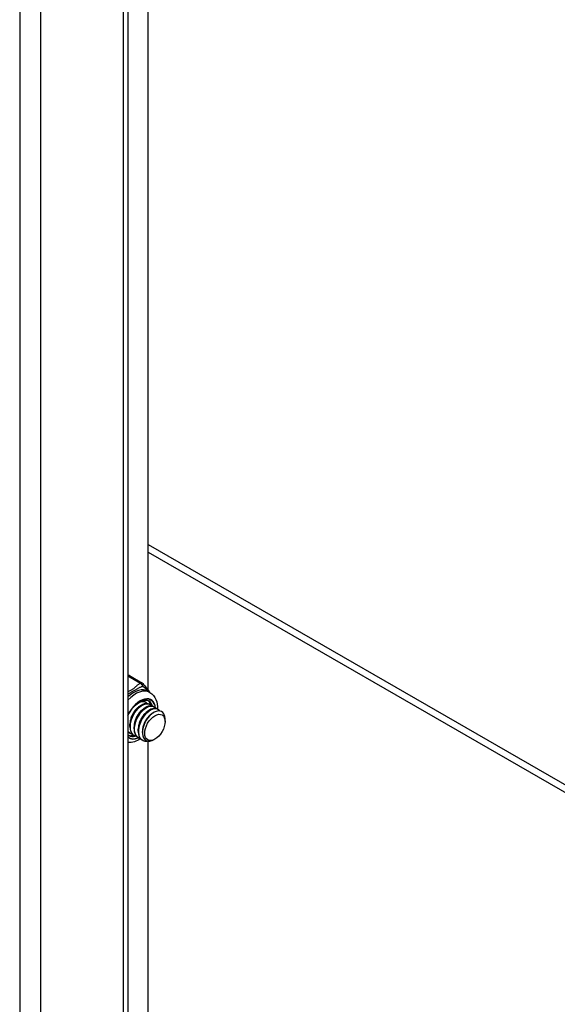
# Model space of a CAD drawing. Header units: inches. Extents: x 22 to 608, y 66 to 280.
# Tile 88 of 119: x 558.16 to 561.76, y 231.51 to 238.1. Entities that reach past the tile are written whole.
import ezdxf

# ---------------------------------------------------------------- set-up
doc = ezdxf.new("R2010")
doc.units = ezdxf.units.IN
doc.header["$MEASUREMENT"] = 0
doc.layers.add('Visible Edges(ANSI)', color=7, linetype='Continuous', lineweight=25)
doc.layers.add('Visible Tangent Edges(ANSI)', color=7, linetype='Continuous', lineweight=25)

msp = doc.modelspace()

# ---------------------------------------------------------------- linework, layer by layer
at = {"layer": 'Visible Edges(ANSI)'}
for p, q in [((558.8859, 249.6172), (558.8859, 227.2319)), ((559.0216, 233.6151), (559.0216, 239.124)), ((558.8955, 233.7125), (558.9792, 233.6643)), ((559.0188, 233.609), (559.0328, 233.6009)), ((558.9658, 233.509), (558.9783, 233.5162)), ((558.9937, 233.4929), (559.0062, 233.5001)), ((559.0009, 233.5375), (559.0037, 233.5359)), ((559.0215, 233.4769), (559.034, 233.4841)), ((559.0288, 233.5214), (559.0316, 233.5198)), ((559.0567, 233.5054), (559.0595, 233.5038)), ((559.0845, 233.4894), (559.0873, 233.4877)), ((559.0494, 233.4608), (559.0591, 233.4664)), ((559.1342, 233.4053), (559.1342, 233.4213)), ((558.899, 233.3727), (558.899, 233.3871)), ((558.9269, 233.3566), (558.9269, 233.3711)), ((558.9548, 233.3406), (558.9547, 233.355)), ((558.8921, 233.3117), (558.8859, 233.3162)), ((558.899, 233.3282), (558.9018, 233.3266)), ((558.9268, 233.3121), (558.9296, 233.3105)), ((558.9547, 233.2961), (558.9575, 233.2945)), ((558.9825, 233.28), (558.9853, 233.2784)), ((558.9826, 233.3318), (558.9826, 233.339)), ((559.0662, 233.2873), (559.0622, 233.285)), ((559.0216, 228.256), (559.0216, 233.2732))]:
    msp.add_line(p, q, dxfattribs=at)
at = {"layer": 'Visible Edges(ANSI)', "flags": 128}
for points in [[(558.9852, 233.659), (558.9901, 233.6526), (558.9957, 233.6458), (559.008, 233.6313), (559.0206, 233.6163), (559.0266, 233.6088), (559.0321, 233.6013)], [(558.8859, 233.4438), (558.8925, 233.4572), (558.9001, 233.4703), (558.9083, 233.4827), (558.9172, 233.4945), (558.9267, 233.5054), (558.9366, 233.5153), (558.9467, 233.5241), (558.957, 233.5316), (558.9672, 233.5378), (558.9772, 233.5427), (558.9869, 233.5462), (558.996, 233.5482), (559.0046, 233.5489), (559.0124, 233.5483), (559.0194, 233.5466), (559.0257, 233.5437)], [(559.0328, 233.6009), (559.0459, 233.5916), (559.0572, 233.5802), (559.0664, 233.5672), (559.0734, 233.5531), (559.0784, 233.5381), (559.0816, 233.5225), (559.083, 233.5065), (559.083, 233.4902)], [(558.9658, 233.5089), (558.9616, 233.5063), (558.9573, 233.5033), (558.9531, 233.5), (558.9489, 233.4963), (558.9447, 233.4924), (558.9406, 233.4882), (558.9367, 233.4837), (558.9328, 233.479), (558.9291, 233.474), (558.9256, 233.4688), (558.9222, 233.4635), (558.919, 233.4579), (558.9159, 233.4522), (558.9131, 233.4464), (558.9105, 233.4405), (558.9082, 233.4345), (558.9061, 233.4285), (558.9042, 233.4225), (558.9026, 233.4164), (558.9014, 233.4104), (558.9003, 233.4045), (558.8996, 233.3986), (558.8992, 233.3928), (558.8991, 233.3871)], [(559.0288, 233.5214), (559.0213, 233.5246), (559.0129, 233.526), (559.0039, 233.5256), (558.9943, 233.5234), (558.9843, 233.5194), (558.9742, 233.5137), (558.964, 233.5063), (558.9541, 233.4975), (558.9445, 233.4873), (558.9354, 233.4759), (558.9271, 233.4635), (558.9196, 233.4503), (558.9131, 233.4365), (558.9078, 233.4224), (558.9036, 233.4082), (558.9008, 233.3941), (558.8993, 233.3804), (558.8992, 233.3673), (558.9005, 233.355), (558.9032, 233.3437), (558.9072, 233.3336), (558.9126, 233.3249), (558.9191, 233.3177), (558.9268, 233.3121)], [(558.9433, 233.3053), (558.933, 233.3088), (558.9238, 233.3145), (558.9161, 233.3223), (558.9099, 233.3322), (558.9055, 233.3438), (558.9027, 233.3569), (558.9018, 233.3713), (558.9028, 233.3866), (558.9055, 233.4025), (558.9099, 233.4187), (558.9159, 233.4348), (558.9234, 233.4504), (558.9321, 233.4653), (558.9419, 233.479), (558.9525, 233.4914), (558.9637, 233.5021), (558.9752, 233.5109), (558.9868, 233.5176), (558.9981, 233.5221), (559.0089, 233.5243), (559.019, 233.5241), (559.0281, 233.5216), (559.036, 233.5168), (559.0425, 233.5098)], [(558.9937, 233.4929), (558.9894, 233.4902), (558.9852, 233.4872), (558.9809, 233.4839), (558.9767, 233.4803), (558.9726, 233.4764), (558.9685, 233.4721), (558.9645, 233.4677), (558.9607, 233.4629), (558.957, 233.458), (558.9534, 233.4528), (558.95, 233.4474), (558.9468, 233.4419), (558.9438, 233.4362), (558.941, 233.4304), (558.9384, 233.4245), (558.936, 233.4185), (558.9339, 233.4125), (558.9321, 233.4064), (558.9305, 233.4004), (558.9292, 233.3944), (558.9282, 233.3884), (558.9275, 233.3825), (558.9271, 233.3768), (558.9269, 233.3711)], [(559.0567, 233.5054), (559.0492, 233.5086), (559.0408, 233.51), (559.0317, 233.5096), (559.0221, 233.5073), (559.0122, 233.5033), (559.002, 233.4976), (558.9919, 233.4903), (558.9819, 233.4814), (558.9724, 233.4712), (558.9633, 233.4598), (558.955, 233.4474), (558.9475, 233.4342), (558.941, 233.4205), (558.9356, 233.4064), (558.9315, 233.3922), (558.9286, 233.3781), (558.9271, 233.3644), (558.927, 233.3513), (558.9283, 233.339), (558.931, 233.3277), (558.9351, 233.3176), (558.9404, 233.3089), (558.947, 233.3017), (558.9547, 233.2961)], [(558.9712, 233.2893), (558.9608, 233.2927), (558.9517, 233.2984), (558.944, 233.3063), (558.9378, 233.3161), (558.9333, 233.3277), (558.9306, 233.3409), (558.9297, 233.3553), (558.9306, 233.3706), (558.9333, 233.3865), (558.9377, 233.4027), (558.9438, 233.4188), (558.9512, 233.4344), (558.9599, 233.4492), (558.9697, 233.463), (558.9803, 233.4753), (558.9915, 233.486), (559.0031, 233.4948), (559.0146, 233.5015), (559.0259, 233.506), (559.0368, 233.5082), (559.0469, 233.508), (559.056, 233.5055), (559.0639, 233.5007), (559.0704, 233.4938)], [(559.0845, 233.4894), (559.077, 233.4925), (559.0687, 233.4939), (559.0596, 233.4935), (559.05, 233.4913), (559.04, 233.4873), (559.0299, 233.4816), (559.0198, 233.4742), (559.0098, 233.4654), (559.0002, 233.4552), (558.9912, 233.4438), (558.9828, 233.4314), (558.9753, 233.4182), (558.9689, 233.4044), (558.9635, 233.3903), (558.9593, 233.3761), (558.9565, 233.3621), (558.955, 233.3483), (558.9549, 233.3352), (558.9562, 233.3229), (558.9589, 233.3116), (558.9629, 233.3015), (558.9683, 233.2928), (558.9749, 233.2856), (558.9825, 233.28)], [(559.0265, 233.2743), (559.0129, 233.2722), (559.0002, 233.273), (558.9887, 233.2767), (558.9787, 233.2831), (558.9704, 233.2921), (558.9641, 233.3035), (558.9598, 233.317), (558.9578, 233.3322), (558.9579, 233.3487), (558.9603, 233.3662), (558.9648, 233.384), (558.9712, 233.4018), (558.9795, 233.4191), (558.9892, 233.4354), (559.0002, 233.4503), (559.0122, 233.4634), (559.0248, 233.4743), (559.0375, 233.4829), (559.0502, 233.4888), (559.0623, 233.4919), (559.0736, 233.4921), (559.0838, 233.4895), (559.0924, 233.4841), (559.0994, 233.4761)], [(558.9633, 233.5356), (558.9659, 233.5367), (558.9686, 233.5376), (558.9712, 233.5384), (558.9737, 233.5391), (558.9763, 233.5396), (558.9788, 233.54), (558.9813, 233.5403), (558.9837, 233.5405), (558.9861, 233.5405), (558.9884, 233.5404), (558.9907, 233.5402), (558.993, 233.5398), (558.9952, 233.5393), (558.9973, 233.5387), (558.9993, 233.538), (559.0013, 233.5371), (559.0033, 233.5361), (559.0051, 233.535), (559.0069, 233.5338), (559.0086, 233.5324), (559.0103, 233.531), (559.0118, 233.5294), (559.0133, 233.5277), (559.0147, 233.5259)], [(559.0009, 233.5375), (559, 233.538), (558.999, 233.5385), (558.9981, 233.539), (558.9971, 233.5394), (558.996, 233.5398), (558.995, 233.5402), (558.994, 233.5405), (558.9929, 233.5408), (558.9918, 233.5411), (558.9907, 233.5413), (558.9896, 233.5415), (558.9885, 233.5417), (558.9874, 233.5419), (558.9862, 233.542), (558.9851, 233.5421), (558.9839, 233.5421), (558.9827, 233.5421), (558.9815, 233.5421), (558.9803, 233.5421), (558.9791, 233.542), (558.9779, 233.5419), (558.9766, 233.5417), (558.9754, 233.5416), (558.9741, 233.5413)], [(559.0215, 233.4768), (559.0173, 233.4742), (559.013, 233.4712), (559.0088, 233.4679), (559.0046, 233.4642), (559.0004, 233.4603), (558.9964, 233.4561), (558.9924, 233.4516), (558.9885, 233.4469), (558.9848, 233.4419), (558.9813, 233.4368), (558.9779, 233.4314), (558.9747, 233.4258), (558.9717, 233.4201), (558.9689, 233.4143), (558.9663, 233.4084), (558.9639, 233.4024), (558.9618, 233.3964), (558.96, 233.3904), (558.9584, 233.3843), (558.9571, 233.3783), (558.9561, 233.3724), (558.9553, 233.3665), (558.9549, 233.3607), (558.9548, 233.3551)], [(559.0494, 233.4608), (559.0451, 233.4582), (559.0409, 233.4552), (559.0366, 233.4518), (559.0324, 233.4482), (559.0283, 233.4443), (559.0242, 233.4401), (559.0203, 233.4356), (559.0164, 233.4308), (559.0127, 233.4259), (559.0091, 233.4207), (559.0057, 233.4153), (559.0025, 233.4098), (558.9995, 233.4041), (558.9967, 233.3983), (558.9941, 233.3924), (558.9918, 233.3864), (558.9897, 233.3804), (558.9878, 233.3743), (558.9862, 233.3683), (558.9849, 233.3623), (558.9839, 233.3563), (558.9832, 233.3504), (558.9828, 233.3447), (558.9826, 233.339)], [(559.1315, 233.4437), (559.1268, 233.456), (559.1197, 233.4656), (559.1106, 233.4724), (559.0998, 233.476), (559.0875, 233.4764), (559.0743, 233.4734), (559.0605, 233.4672), (559.0466, 233.458), (559.033, 233.4459), (559.0203, 233.4315), (559.0088, 233.4151), (558.999, 233.3973), (558.9913, 233.3788), (558.9859, 233.36), (558.983, 233.3418), (558.9829, 233.3246), (558.9854, 233.3092), (558.9906, 233.2961), (558.9983, 233.2858), (559.0082, 233.2786), (559.02, 233.2748), (559.0333, 233.2746), (559.0475, 233.2781), (559.0622, 233.285)], [(558.9155, 233.3214), (558.9139, 233.3217), (558.9125, 233.3221), (558.911, 233.3225), (558.9095, 233.323), (558.9081, 233.3235), (558.9067, 233.3241), (558.9053, 233.3247), (558.904, 233.3254), (558.9026, 233.3261), (558.9013, 233.3268), (558.9001, 233.3276), (558.8988, 233.3284), (558.8976, 233.3293), (558.8964, 233.3302), (558.8952, 233.3312), (558.894, 233.3322), (558.8929, 233.3332), (558.8918, 233.3343), (558.8908, 233.3354), (558.8897, 233.3366), (558.8887, 233.3378), (558.8878, 233.339), (558.8868, 233.3403), (558.8859, 233.3416)], [(558.8859, 233.3394), (558.8864, 233.3388), (558.8869, 233.3383), (558.8873, 233.3377), (558.8878, 233.3372), (558.8883, 233.3366), (558.8888, 233.3361), (558.8893, 233.3356), (558.8899, 233.3351), (558.8904, 233.3346), (558.8909, 233.3341), (558.8914, 233.3336), (558.892, 233.3331), (558.8925, 233.3327), (558.8931, 233.3322), (558.8936, 233.3318), (558.8942, 233.3313), (558.8948, 233.3309), (558.8954, 233.3305), (558.8959, 233.3301), (558.8965, 233.3297), (558.8971, 233.3293), (558.8977, 233.3289), (558.8983, 233.3285), (558.899, 233.3282)], [(558.8876, 233.3374), (558.8875, 233.3374), (558.8875, 233.3374), (558.8874, 233.3375), (558.8873, 233.3375), (558.8872, 233.3375), (558.8872, 233.3375), (558.8871, 233.3375), (558.887, 233.3375), (558.887, 233.3376), (558.8869, 233.3376), (558.8868, 233.3376), (558.8868, 233.3376), (558.8867, 233.3376), (558.8866, 233.3376), (558.8865, 233.3377), (558.8865, 233.3377), (558.8864, 233.3377), (558.8863, 233.3377), (558.8863, 233.3377), (558.8862, 233.3377), (558.8861, 233.3378), (558.886, 233.3378), (558.886, 233.3378), (558.8859, 233.3378)], [(558.9686, 233.2899), (558.959, 233.284), (558.9491, 233.2787), (558.9391, 233.2742), (558.9288, 233.2705), (558.9183, 233.2676), (558.9076, 233.2657), (558.8968, 233.2647), (558.8859, 233.2649)]]:
    msp.add_lwpolyline(points, dxfattribs=at)
at = {"layer": 'Visible Edges(ANSI)'}
for centre, start, end in [((558.8857, 233.6954), 60.06401, 89.35397), ((558.9694, 233.6472), 36.71604, 60.06401)]:
    msp.add_arc(centre, 0.0197, start, end, dxfattribs=at)
for centre, major_axis, start_param, end_param in [((558.9506, 233.4325), (0.0668, 0.116), 5.718546, 6.217869), ((558.9227, 233.4485), (0.0786, 0.1365), 5.540636, 5.67712), ((559.0521, 233.374), (0.058, 0.1006), 5.495853, 5.750129), ((558.9506, 233.4325), (-0.0668, -0.116), 0.065316, 0.520508), ((558.9227, 233.4485), (0.0786, 0.1365), 3.747658, 3.892421)]:
    msp.add_ellipse(centre, major_axis=major_axis, ratio=0.578093, start_param=start_param, end_param=end_param, dxfattribs=at)
msp.add_ellipse((559.066, 233.366), major_axis=(-0.0481, -0.0836), ratio=0.578093, dxfattribs=at)
at = {"layer": 'Visible Tangent Edges(ANSI)'}
for p, q in [((558.1609, 250.0683), (558.1609, 226.7963)), ((558.3009, 249.9541), (558.3009, 226.9025)), ((558.8569, 227.2227), (558.8569, 249.6339)), ((559.0216, 234.5891), (564.5397, 231.4115)), ((559.0216, 234.5386), (564.5176, 231.3736)), ((558.8859, 233.7114), (558.9694, 233.6633))]:
    msp.add_line(p, q, dxfattribs=at)
at = {"layer": 'Visible Tangent Edges(ANSI)', "flags": 128}
for points in [[(558.9694, 233.6633), (558.9658, 233.6609), (558.9623, 233.6585), (558.9589, 233.656), (558.9557, 233.6534), (558.9525, 233.6508), (558.9494, 233.6482), (558.9463, 233.6456), (558.9433, 233.6429), (558.9403, 233.6402), (558.9374, 233.6376), (558.9344, 233.6349), (558.9313, 233.6323), (558.9283, 233.6296), (558.9251, 233.6271), (558.9218, 233.6245), (558.9184, 233.622), (558.9149, 233.6196), (558.9112, 233.6172), (558.9073, 233.615), (558.9033, 233.6128), (558.8991, 233.6108), (558.8948, 233.6088), (558.8904, 233.6069), (558.8859, 233.6051)], [(558.8859, 233.5898), (558.8906, 233.5926), (558.8954, 233.5953), (558.9001, 233.5981), (558.9049, 233.6008), (558.9096, 233.6035), (558.9142, 233.6061), (558.9188, 233.6087), (558.9232, 233.6113), (558.9276, 233.6139), (558.9318, 233.6163), (558.936, 233.6187), (558.94, 233.621), (558.9439, 233.6232), (558.9478, 233.6253), (558.9515, 233.6273), (558.9552, 233.6293), (558.9589, 233.6311), (558.9625, 233.6328), (558.9662, 233.6345), (558.9697, 233.636), (558.9733, 233.6375), (558.9769, 233.6389), (558.9804, 233.6401), (558.984, 233.6413)], [(558.984, 233.6413), (558.9858, 233.6402), (558.9877, 233.639), (558.9895, 233.6378), (558.9915, 233.6365), (558.9934, 233.6352), (558.9954, 233.6338), (558.9973, 233.6324), (558.9993, 233.631), (559.0013, 233.6295), (559.0033, 233.628), (559.0054, 233.6264), (559.0074, 233.6248), (559.0094, 233.6232), (559.0114, 233.6215), (559.0134, 233.6198), (559.0153, 233.618), (559.0173, 233.6162), (559.0192, 233.6144), (559.0211, 233.6125), (559.023, 233.6105), (559.0248, 233.6086), (559.0266, 233.6066), (559.0283, 233.6046), (559.03, 233.6025)]]:
    msp.add_lwpolyline(points, dxfattribs=at)
at = {"layer": 'Visible Tangent Edges(ANSI)'}
for centre, major_axis, ratio, start_param, end_param in [((558.8857, 233.6954), (0.0098, 0.0171), 0.578093, 0, 0.767518), ((558.9255, 233.4469), (0.0933, 0.1621), 0.578093, 0, 1.087676), ((558.9394, 233.4389), (0.0933, 0.1621), 0.578093, 0, 1.200229), ((558.9694, 233.6472), (0.0098, 0.0171), 0.578093, 0, 0.783464), ((558.9694, 233.6472), (-0.0107, 0.0165), 0.609588, 3.996047, 5.470059), ((558.9694, 233.6472), (0.0158, 0.0118), 0.754115, 5.139012, 6.283185), ((558.9673, 233.4229), (0.0737, 0.1279), 0.578093, 5.586953, 7.960387), ((558.9673, 233.4229), (0.0727, 0.1262), 0.578093, 5.604861, 7.977379), ((558.9589, 233.4277), (0.0668, 0.116), 0.578093, 5.752575, 6.283185), ((558.9673, 233.4229), (-0.0727, -0.1262), 0.578093, 6.155921, 6.93146), ((558.9673, 233.4229), (-0.0737, -0.1279), 0.578093, 6.172913, 6.948591), ((558.9589, 233.4277), (-0.0668, -0.116), 0.578093, 0, 0.525906)]:
    msp.add_ellipse(centre, major_axis=major_axis, ratio=ratio, start_param=start_param, end_param=end_param, dxfattribs=at)

doc.saveas('drawing.dxf')
